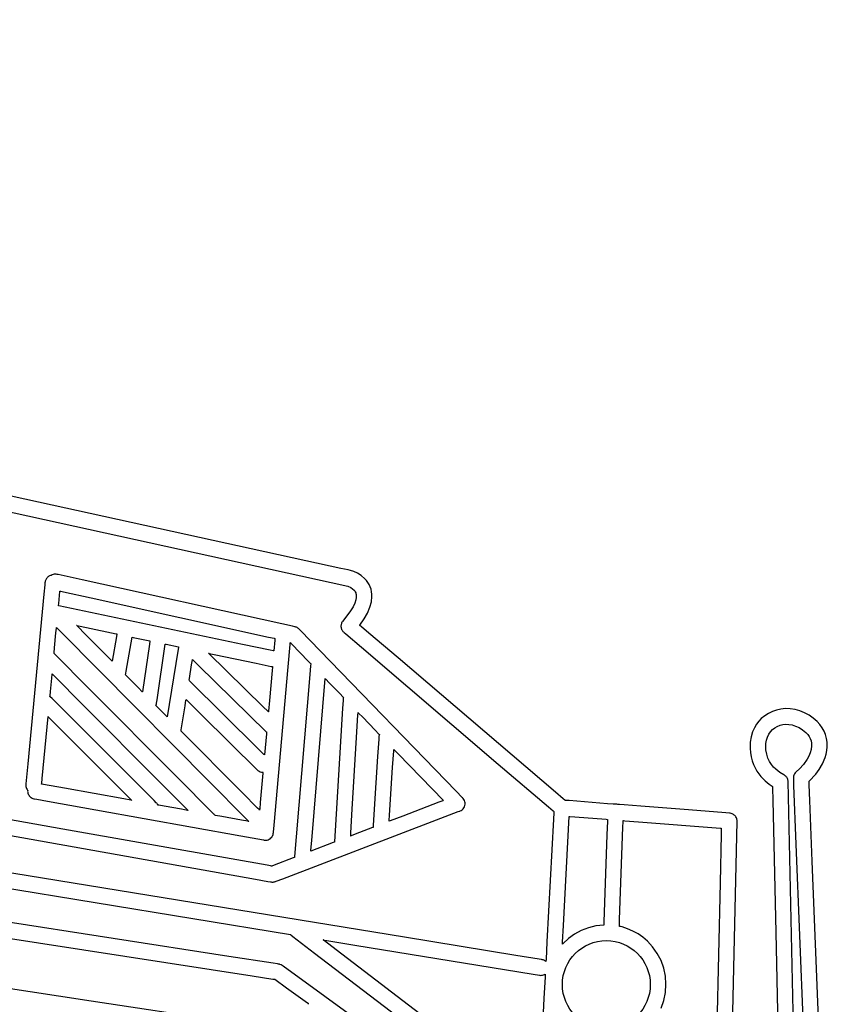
# Model space of a CAD drawing. Extents: x -74.1 to 10.8, y -36.7 to 44.6.
# Tile 119 of 199: x -39 to -36.8, y 28.6 to 31.2. Entities that reach past the tile are written whole.
import ezdxf

# ---------------------------------------------------------------- set-up
doc = ezdxf.new("R2010")
doc.units = 0

msp = doc.modelspace()

# ---------------------------------------------------------------- linework, layer by layer
at = {"layer": 'Layer 1', "color": 7, "linetype": 'CONTINUOUS'}
for p, q in [((-44.943725, 31.16923), (-38.082421, 29.665141)), ((-38.838658, 29.020151), (-47.21379, 30.507556)), ((-38.193351, 29.732681), (-39.172621, 29.947273)), ((-38.100667, 29.71237), (-38.193351, 29.732681)), ((-38.081005, 29.708062), (-38.100667, 29.71237)), ((-38.075213, 29.706698), (-38.081005, 29.708062)), ((-38.066375, 29.703712), (-38.075213, 29.706698)), ((-38.056665, 29.699168), (-38.066375, 29.703712)), ((-38.886435, 29.674378), (-38.886965, 29.668787)), ((-38.886299, 29.67576), (-38.886435, 29.674378)), ((-38.885917, 29.677973), (-38.886299, 29.67576)), ((-38.885312, 29.680088), (-38.885917, 29.677973)), ((-38.884498, 29.682096), (-38.885312, 29.680088)), ((-38.883488, 29.683986), (-38.884498, 29.682096)), ((-38.882296, 29.685748), (-38.883488, 29.683986)), ((-38.880935, 29.68737), (-38.882296, 29.685748)), ((-38.87942, 29.688843), (-38.880935, 29.68737)), ((-38.877764, 29.690155), (-38.87942, 29.688843)), ((-38.875982, 29.691297), (-38.877764, 29.690155)), ((-38.874086, 29.692257), (-38.875982, 29.691297)), ((-38.872091, 29.693025), (-38.874086, 29.692257)), ((-38.87001, 29.693591), (-38.872091, 29.693025)), ((-38.869958, 29.693623), (-38.869993, 29.693601)), ((-38.869681, 29.693795), (-38.869958, 29.693623)), ((-38.86737, 29.695014), (-38.869681, 29.693795)), ((-38.864917, 29.695939), (-38.86737, 29.695014)), ((-38.862348, 29.69655), (-38.864917, 29.695939)), ((-38.859693, 29.696832), (-38.862348, 29.69655)), ((-38.856978, 29.696764), (-38.859693, 29.696832)), ((-38.854254, 29.696336), (-38.856978, 29.696764)), ((-38.853776, 29.69623), (-38.854254, 29.696336)), ((-38.851676, 29.695768), (-38.853776, 29.69623)), ((-38.787447, 29.681618), (-38.851676, 29.695768)), ((-38.25719, 29.564799), (-38.787447, 29.681618)), ((-38.046765, 29.692953), (-38.056665, 29.699168)), ((-38.037359, 29.684956), (-38.046765, 29.692953)), ((-38.033054, 29.680254), (-38.037359, 29.684956)), ((-38.02913, 29.675065), (-38.033054, 29.680254)), ((-38.02567, 29.669374), (-38.02913, 29.675065)), ((-37.931407, 28.732754), (-43.653832, 29.667606)), ((-38.886965, 29.668787), (-38.889322, 29.643937)), ((-38.849857, 29.618758), (-38.846814, 29.650832)), ((-38.846814, 29.650832), (-38.846708, 29.651952)), ((-38.846708, 29.651952), (-38.846703, 29.652008)), ((-38.846659, 29.651998), (-38.846305, 29.65192)), ((-38.846305, 29.65192), (-38.84456, 29.651536)), ((-38.84456, 29.651536), (-38.837127, 29.649898)), ((-38.837127, 29.649898), (-38.76345, 29.633666)), ((-38.082421, 29.665141), (-38.074129, 29.661137)), ((-38.074129, 29.661137), (-38.069734, 29.65813)), ((-38.069734, 29.65813), (-38.065717, 29.654389)), ((-38.065717, 29.654389), (-38.063977, 29.652229)), ((-38.063977, 29.652229), (-38.062485, 29.649868)), ((-38.062485, 29.649868), (-38.06129, 29.6473)), ((-38.022761, 29.663168), (-38.02567, 29.669374)), ((-38.020574, 29.656751), (-38.022761, 29.663168)), ((-38.01913, 29.650434), (-38.020574, 29.656751)), ((-38.018315, 29.643942), (-38.01913, 29.650434)), ((-38.889322, 29.643937), (-38.932087, 29.192958)), ((-38.76345, 29.633666), (-38.292989, 29.530018)), ((-38.06111, 29.628453), (-38.063759, 29.620207)), ((-38.06129, 29.6473), (-38.060602, 29.645168)), ((-38.059937, 29.635305), (-38.06111, 29.628453)), ((-38.060602, 29.645168), (-38.06017, 29.643156)), ((-38.06017, 29.643156), (-38.059885, 29.640849)), ((-38.059885, 29.640849), (-38.059937, 29.635305)), ((-38.023648, 29.608909), (-38.019636, 29.623429)), ((-38.019636, 29.623429), (-38.018129, 29.637276)), ((-38.018129, 29.637276), (-38.018315, 29.643942)), ((-38.850393, 29.61311), (-38.850382, 29.613229)), ((-38.849569, 29.612909), (-38.850391, 29.613082)), ((-38.850382, 29.613229), (-38.850334, 29.613736)), ((-38.850334, 29.613736), (-38.849857, 29.618758)), ((-38.833119, 29.609456), (-38.849569, 29.612909)), ((-38.362054, 29.51057), (-38.833119, 29.609456)), ((-38.074893, 29.599197), (-38.095509, 29.572344)), ((-38.068236, 29.610483), (-38.074893, 29.599197)), ((-38.063759, 29.620207), (-38.068236, 29.610483)), ((-38.030157, 29.59373), (-38.023648, 29.608909)), ((-38.096747, 29.570759), (-38.097818, 29.569076)), ((-38.095509, 29.572344), (-38.096747, 29.570759)), ((-38.050649, 29.56145), (-38.03916, 29.577905)), ((-38.03916, 29.577905), (-38.030157, 29.59373)), ((-38.857202, 29.541315), (-38.856013, 29.553861)), ((-38.856013, 29.553861), (-38.855902, 29.555032)), ((-38.855902, 29.555032), (-38.855881, 29.555247)), ((-38.855865, 29.555245), (-38.855818, 29.555198)), ((-38.855818, 29.555198), (-38.855326, 29.554701)), ((-38.855326, 29.554701), (-38.852904, 29.552259)), ((-38.852904, 29.552259), (-38.842682, 29.541951)), ((-38.802184, 29.560292), (-38.802297, 29.560405)), ((-38.802263, 29.560405), (-38.802078, 29.560366)), ((-38.8005, 29.558593), (-38.802184, 29.560292)), ((-38.802078, 29.560366), (-38.801284, 29.560199)), ((-38.801284, 29.560199), (-38.793135, 29.558488)), ((-38.778575, 29.536485), (-38.8005, 29.558593)), ((-38.793135, 29.558488), (-38.722519, 29.543664)), ((-38.722519, 29.543664), (-38.697659, 29.538445)), ((-38.228964, 29.55858), (-38.25719, 29.564799)), ((-38.222975, 29.557261), (-38.228964, 29.55858)), ((-38.222412, 29.557137), (-38.222975, 29.557261)), ((-38.222276, 29.557107), (-38.222412, 29.557137)), ((-38.222001, 29.557045), (-38.222239, 29.557099)), ((-38.220077, 29.556498), (-38.222001, 29.557045)), ((-38.218222, 29.555773), (-38.220077, 29.556498)), ((-38.216448, 29.554877), (-38.218222, 29.555773)), ((-38.214768, 29.553816), (-38.216448, 29.554877)), ((-38.213192, 29.552597), (-38.214768, 29.553816)), ((-38.211747, 29.551241), (-38.213192, 29.552597)), ((-38.211675, 29.551166), (-38.211747, 29.551241)), ((-38.211329, 29.550809), (-38.211675, 29.551166)), ((-38.207363, 29.546717), (-38.211329, 29.550809)), ((-38.156468, 29.494197), (-38.207363, 29.546717)), ((-38.100364, 29.561607), (-38.100544, 29.559621)), ((-38.100544, 29.559621), (-38.100532, 29.557614)), ((-38.100532, 29.557614), (-38.100327, 29.55561)), ((-38.099998, 29.563558), (-38.100364, 29.561607)), ((-38.100327, 29.55561), (-38.099932, 29.553651)), ((-38.099448, 29.565462), (-38.099998, 29.563558)), ((-38.099932, 29.553651), (-38.099355, 29.551748)), ((-38.09872, 29.567305), (-38.099448, 29.565462)), ((-38.099355, 29.551748), (-38.098601, 29.549914)), ((-38.097818, 29.569076), (-38.09872, 29.567305)), ((-38.098601, 29.549914), (-38.097677, 29.548161)), ((-38.097677, 29.548161), (-38.096588, 29.546501)), ((-38.096588, 29.546501), (-38.095342, 29.544947)), ((-38.095342, 29.544947), (-38.093943, 29.543511)), ((-38.050706, 29.561374), (-38.050649, 29.56145)), ((-38.050616, 29.561297), (-38.050694, 29.561363)), ((-38.050254, 29.560988), (-38.050616, 29.561297)), ((-38.046133, 29.557474), (-38.050254, 29.560988)), ((-38.026158, 29.54044), (-38.046133, 29.557474)), ((-38.860976, 29.501491), (-38.857202, 29.541315)), ((-38.842682, 29.541951), (-38.745125, 29.443578)), ((-38.716304, 29.473692), (-38.778575, 29.536485)), ((-38.696696, 29.531787), (-38.708219, 29.465539)), ((-38.697659, 29.538445), (-38.695749, 29.538044)), ((-38.695733, 29.537323), (-38.696696, 29.531787)), ((-38.695749, 29.538044), (-38.695622, 29.538018)), ((-38.695639, 29.537862), (-38.695733, 29.537323)), ((-38.695617, 29.537987), (-38.695639, 29.537862)), ((-38.670436, 29.439613), (-38.65485, 29.529215)), ((-38.65485, 29.529215), (-38.65481, 29.529446)), ((-38.654796, 29.529446), (-38.65474, 29.529434)), ((-38.65474, 29.529434), (-38.654496, 29.529383)), ((-38.654496, 29.529383), (-38.651955, 29.52885)), ((-38.651955, 29.52885), (-38.608192, 29.519664)), ((-38.608197, 29.518735), (-38.609275, 29.511391)), ((-38.608094, 29.519438), (-38.608197, 29.518735)), ((-38.608192, 29.519664), (-38.608093, 29.519644)), ((-38.60807, 29.519601), (-38.608094, 29.519438)), ((-38.292989, 29.530018), (-38.277788, 29.526669)), ((-38.276166, 29.521383), (-38.278695, 29.493071)), ((-38.277788, 29.526669), (-38.275735, 29.526217)), ((-38.275784, 29.52566), (-38.276166, 29.521383)), ((-38.275745, 29.526092), (-38.275784, 29.52566)), ((-38.275736, 29.526193), (-38.275745, 29.526092)), ((-38.093943, 29.543511), (-38.093213, 29.542861)), ((-38.093213, 29.542861), (-38.093005, 29.542684)), ((-38.093005, 29.542684), (-38.092031, 29.541853)), ((-38.092031, 29.541853), (-38.087929, 29.538355)), ((-38.087929, 29.538355), (-38.046216, 29.502784)), ((-37.948645, 29.474339), (-38.026158, 29.54044)), ((-38.86222, 29.48837), (-38.860976, 29.501491)), ((-38.609275, 29.511391), (-38.62788, 29.384528)), ((-38.588926, 29.363008), (-38.567267, 29.510678)), ((-38.567267, 29.510678), (-38.567211, 29.511058)), ((-38.567201, 29.511061), (-38.567158, 29.511052)), ((-38.567158, 29.511052), (-38.566974, 29.511013)), ((-38.566974, 29.511013), (-38.56505, 29.510609)), ((-38.56505, 29.510609), (-38.531917, 29.503654)), ((-38.533637, 29.492283), (-38.561577, 29.317665)), ((-38.53202, 29.502391), (-38.533637, 29.492283)), ((-38.531865, 29.503359), (-38.53202, 29.502391)), ((-38.531917, 29.503654), (-38.531842, 29.503638)), ((-38.531829, 29.503583), (-38.531865, 29.503359)), ((-38.531822, 29.503628), (-38.531829, 29.503583)), ((-38.288283, 29.495084), (-38.362054, 29.51057)), ((-38.280841, 29.493521), (-38.288283, 29.495084)), ((-38.279093, 29.493155), (-38.280841, 29.493521)), ((-38.278739, 29.49308), (-38.279093, 29.493155)), ((-38.240622, 29.450974), (-38.23534, 29.510128)), ((-38.23534, 29.510128), (-38.234928, 29.514738)), ((-38.234928, 29.514738), (-38.234893, 29.51514)), ((-38.234893, 29.51514), (-38.234885, 29.515224)), ((-38.234868, 29.51522), (-38.234819, 29.515169)), ((-38.234819, 29.515169), (-38.234302, 29.514636)), ((-38.234302, 29.514636), (-38.231879, 29.512136)), ((-38.231879, 29.512136), (-38.186481, 29.465291)), ((-37.794313, 29.120483), (-38.156468, 29.494197)), ((-38.046216, 29.502784), (-37.682597, 29.192702)), ((-38.862387, 29.486603), (-38.862381, 29.486669)), ((-38.862306, 29.486512), (-38.862384, 29.486591)), ((-38.862381, 29.486669), (-38.86235, 29.486995)), ((-38.86235, 29.486995), (-38.86222, 29.48837)), ((-38.860974, 29.485173), (-38.862306, 29.486512)), ((-38.853709, 29.477869), (-38.860974, 29.485173)), ((-38.775892, 29.39963), (-38.853709, 29.477869)), ((-38.709118, 29.466446), (-38.716304, 29.473692)), ((-38.708418, 29.465741), (-38.709118, 29.466446)), ((-38.708256, 29.465577), (-38.708418, 29.465741)), ((-38.708223, 29.465543), (-38.708256, 29.465577)), ((-38.497159, 29.456531), (-38.49509, 29.469463)), ((-38.49509, 29.469463), (-38.494931, 29.470456)), ((-38.494931, 29.470456), (-38.49492, 29.470523)), ((-38.494885, 29.470494), (-38.494614, 29.470228)), ((-38.494614, 29.470228), (-38.493287, 29.468928)), ((-38.493287, 29.468928), (-38.478764, 29.454705)), ((-38.306804, 29.34461), (-38.452085, 29.486894)), ((-38.452077, 29.486892), (-38.452018, 29.48688)), ((-38.452018, 29.48688), (-38.451724, 29.486818)), ((-38.451724, 29.486818), (-38.450463, 29.486553)), ((-38.450463, 29.486553), (-38.437505, 29.483833)), ((-38.437505, 29.483833), (-38.325218, 29.460262)), ((-38.186481, 29.465291), (-38.180995, 29.45963)), ((-37.530459, 29.117726), (-37.948645, 29.474339)), ((-38.745125, 29.443578), (-38.449042, 29.145017)), ((-38.671356, 29.434329), (-38.670436, 29.439613)), ((-38.503038, 29.419801), (-38.497159, 29.456531)), ((-38.478764, 29.454705), (-38.29898, 29.278652)), ((-38.325218, 29.460262), (-38.285683, 29.451963)), ((-38.283348, 29.440961), (-38.290441, 29.361507)), ((-38.285683, 29.451963), (-38.282645, 29.451325)), ((-38.28253, 29.450131), (-38.283348, 29.440961)), ((-38.282645, 29.451325), (-38.282442, 29.451283)), ((-38.28245, 29.451024), (-38.28253, 29.450131)), ((-38.282431, 29.451232), (-38.28245, 29.451024)), ((-38.282428, 29.451274), (-38.282431, 29.451232)), ((-38.278204, 29.030051), (-38.240622, 29.450974)), ((-38.181231, 29.453866), (-38.183151, 29.430827)), ((-38.180821, 29.458779), (-38.181231, 29.453866)), ((-38.180995, 29.45963), (-38.180818, 29.459447)), ((-38.180782, 29.459247), (-38.180821, 29.458779)), ((-38.180818, 29.459447), (-38.180778, 29.459406)), ((-38.180773, 29.459362), (-38.180782, 29.459247)), ((-38.871976, 29.385495), (-38.868665, 29.420423)), ((-38.868665, 29.420423), (-38.867622, 29.431426)), ((-38.867622, 29.431426), (-38.867525, 29.432454)), ((-38.867525, 29.432454), (-38.867507, 29.432642)), ((-38.867495, 29.432643), (-38.867462, 29.43261)), ((-38.867462, 29.43261), (-38.867114, 29.432259)), ((-38.867114, 29.432259), (-38.8654, 29.430536)), ((-38.8654, 29.430536), (-38.858165, 29.423262)), ((-38.858165, 29.423262), (-38.789122, 29.353845)), ((-38.672597, 29.429618), (-38.67162, 29.432889)), ((-38.672448, 29.429468), (-38.672588, 29.429609)), ((-38.671685, 29.428699), (-38.672448, 29.429468)), ((-38.663515, 29.420461), (-38.671685, 29.428699)), ((-38.67162, 29.432889), (-38.671446, 29.433809)), ((-38.671446, 29.433809), (-38.671356, 29.434329)), ((-38.637581, 29.39431), (-38.663515, 29.420461)), ((-38.503798, 29.415053), (-38.503782, 29.415149)), ((-38.503782, 29.415149), (-38.503716, 29.415562)), ((-38.319897, 29.233167), (-38.503747, 29.414997)), ((-38.503716, 29.415562), (-38.503038, 29.419801)), ((-38.183151, 29.430827), (-38.219122, 28.999181)), ((-38.178128, 28.989351), (-38.14227, 29.419669)), ((-38.142264, 29.419663), (-38.142217, 29.419615)), ((-38.142217, 29.419615), (-38.141987, 29.419377)), ((-38.141987, 29.419377), (-38.141014, 29.418373)), ((-38.141014, 29.418373), (-38.131731, 29.408794)), ((-38.528884, 29.151284), (-38.775892, 29.39963)), ((-38.629036, 29.385693), (-38.637581, 29.39431)), ((-38.131731, 29.408794), (-38.103557, 29.37972)), ((-38.873214, 29.372436), (-38.873208, 29.372495)), ((-38.87316, 29.372374), (-38.873212, 29.372427)), ((-38.873208, 29.372495), (-38.873181, 29.37278)), ((-38.873181, 29.37278), (-38.873067, 29.373986)), ((-38.872272, 29.371486), (-38.87316, 29.372374)), ((-38.873067, 29.373986), (-38.871976, 29.385495)), ((-38.867429, 29.366644), (-38.872272, 29.371486)), ((-38.815555, 29.31477), (-38.867429, 29.366644)), ((-38.628141, 29.38479), (-38.629036, 29.385693)), ((-38.627929, 29.384577), (-38.628141, 29.38479)), ((-38.627885, 29.384533), (-38.627929, 29.384577)), ((-38.590203, 29.3543), (-38.588926, 29.363008)), ((-38.514603, 29.34751), (-38.512164, 29.362753)), ((-38.512164, 29.362753), (-38.511936, 29.364176)), ((-38.511936, 29.364176), (-38.511894, 29.364437)), ((-38.511869, 29.36443), (-38.511686, 29.364249)), ((-38.511686, 29.364249), (-38.510787, 29.36336)), ((-38.510787, 29.36336), (-38.506993, 29.359607)), ((-38.290441, 29.361507), (-38.292938, 29.333535)), ((-38.103557, 29.37972), (-38.094681, 29.370561)), ((-38.0949, 29.361682), (-38.096152, 29.340783)), ((-38.094777, 29.363742), (-38.0949, 29.361682)), ((-38.094651, 29.365356), (-38.094777, 29.363742)), ((-38.094681, 29.370561), (-38.093852, 29.369706)), ((-38.094269, 29.367488), (-38.094651, 29.365356)), ((-38.093691, 29.369539), (-38.094269, 29.367488)), ((-38.093852, 29.369706), (-38.0937, 29.369549)), ((-38.789122, 29.353845), (-38.579577, 29.143165)), ((-38.591829, 29.348173), (-38.591088, 29.350152)), ((-38.591728, 29.348072), (-38.591823, 29.348167)), ((-38.591212, 29.347552), (-38.591728, 29.348072)), ((-38.585685, 29.341977), (-38.591212, 29.347552)), ((-38.591088, 29.350152), (-38.590536, 29.352224)), ((-38.590536, 29.352224), (-38.590329, 29.353442)), ((-38.590329, 29.353442), (-38.590203, 29.3543)), ((-38.56814, 29.324284), (-38.585685, 29.341977)), ((-38.522346, 29.299126), (-38.514603, 29.34751)), ((-38.506993, 29.359607), (-38.47078, 29.323793)), ((-38.294664, 29.332721), (-38.306804, 29.34461)), ((-38.096152, 29.340783), (-38.117376, 28.986389)), ((-36.943623, 29.336206), (-36.954833, 29.332328)), ((-36.931997, 29.338762), (-36.943623, 29.336206)), ((-36.920125, 29.339925), (-36.931997, 29.338762)), ((-36.907659, 29.339563), (-36.920125, 29.339925)), ((-36.894767, 29.337516), (-36.907659, 29.339563)), ((-36.88189, 29.33389), (-36.894767, 29.337516)), ((-38.893856, 29.154767), (-38.878321, 29.31861)), ((-38.878311, 29.318601), (-38.878234, 29.318523)), ((-38.878234, 29.318523), (-38.877849, 29.318138)), ((-38.877849, 29.318138), (-38.876196, 29.316485)), ((-38.876196, 29.316485), (-38.85922, 29.299509)), ((-38.650895, 29.150113), (-38.815555, 29.31477)), ((-38.562359, 29.318454), (-38.56814, 29.324284)), ((-38.561753, 29.317843), (-38.562359, 29.318454)), ((-38.56161, 29.317698), (-38.561753, 29.317843)), ((-38.56158, 29.317669), (-38.56161, 29.317698)), ((-38.47078, 29.323793), (-38.320846, 29.175651)), ((-38.293482, 29.331563), (-38.294664, 29.332721)), ((-38.293206, 29.331294), (-38.293482, 29.331563)), ((-38.293151, 29.331239), (-38.293206, 29.331294)), ((-38.29313, 29.331386), (-38.293143, 29.331243)), ((-38.292938, 29.333535), (-38.29313, 29.331386)), ((-38.059064, 29.263098), (-38.055477, 29.323011)), ((-38.055477, 29.323011), (-38.055142, 29.328604)), ((-38.055142, 29.328604), (-38.055081, 29.32963)), ((-38.055081, 29.32963), (-38.055077, 29.32969)), ((-38.05507, 29.329686), (-38.055015, 29.329629)), ((-38.055015, 29.329629), (-38.054746, 29.329352)), ((-38.054746, 29.329352), (-38.05361, 29.32818)), ((-38.05361, 29.32818), (-38.04277, 29.316993)), ((-38.04277, 29.316993), (-38.009869, 29.283042)), ((-36.984265, 29.313486), (-36.991136, 29.306228)), ((-36.975324, 29.320897), (-36.984265, 29.313486)), ((-36.965457, 29.327201), (-36.975324, 29.320897)), ((-36.954833, 29.332328), (-36.965457, 29.327201)), ((-36.869308, 29.328804), (-36.88189, 29.33389)), ((-36.857303, 29.322378), (-36.869308, 29.328804)), ((-36.846157, 29.314733), (-36.857303, 29.322378)), ((-36.836152, 29.305987), (-36.846157, 29.314733)), ((-38.85922, 29.299509), (-38.712107, 29.152396)), ((-38.525164, 29.281514), (-38.524897, 29.283184)), ((-38.524897, 29.283184), (-38.522346, 29.299126)), ((-38.009869, 29.283042), (-37.999504, 29.272346)), ((-37.002547, 29.289129), (-37.007385, 29.27811)), ((-36.997004, 29.298474), (-37.002547, 29.289129)), ((-36.991136, 29.306228), (-36.997004, 29.298474)), ((-36.959972, 29.278547), (-36.954579, 29.28419)), ((-36.954579, 29.28419), (-36.948497, 29.288852)), ((-36.948497, 29.288852), (-36.941719, 29.292656)), ((-36.941719, 29.292656), (-36.934397, 29.295538)), ((-36.934397, 29.295538), (-36.926682, 29.297435)), ((-36.926682, 29.297435), (-36.918725, 29.298285)), ((-36.918725, 29.298285), (-36.910929, 29.298)), ((-36.910929, 29.298), (-36.902316, 29.29646)), ((-36.902316, 29.29646), (-36.893066, 29.293622)), ((-36.893066, 29.293622), (-36.883629, 29.289443)), ((-36.883629, 29.289443), (-36.874458, 29.283883)), ((-36.874458, 29.283883), (-36.866003, 29.2769)), ((-36.828767, 29.297843), (-36.836152, 29.305987)), ((-36.822552, 29.289248), (-36.828767, 29.297843)), ((-36.817473, 29.280198), (-36.822552, 29.289248)), ((-38.361729, 29.116148), (-38.525242, 29.281028)), ((-38.525241, 29.281038), (-38.525228, 29.281118)), ((-38.525228, 29.281118), (-38.525164, 29.281514)), ((-38.298347, 29.272939), (-38.30336, 29.216811)), ((-38.29898, 29.278652), (-38.298381, 29.278303)), ((-38.298381, 29.278303), (-38.298081, 29.278126)), ((-38.297941, 29.277478), (-38.298347, 29.272939)), ((-38.298081, 29.278126), (-38.297938, 29.278023)), ((-38.297904, 29.277893), (-38.297941, 29.277478)), ((-38.297938, 29.278023), (-38.297903, 29.277995)), ((-38.297897, 29.277978), (-38.297904, 29.277893)), ((-38.070451, 29.072922), (-38.059064, 29.263098)), ((-38.000224, 29.258721), (-38.003175, 29.212774)), ((-37.999915, 29.263536), (-38.000224, 29.258721)), ((-37.999842, 29.264676), (-37.999915, 29.263536)), ((-37.999827, 29.264908), (-37.999842, 29.264676)), ((-37.999593, 29.266852), (-37.999825, 29.264937)), ((-37.999174, 29.268698), (-37.999593, 29.266852)), ((-37.999504, 29.272346), (-37.998537, 29.271348)), ((-37.998348, 29.271154), (-37.999174, 29.268698)), ((-37.998537, 29.271348), (-37.998359, 29.271165)), ((-37.011137, 29.265335), (-37.013422, 29.250723)), ((-37.007385, 29.27811), (-37.011137, 29.265335)), ((-36.971924, 29.247082), (-36.970521, 29.256133)), ((-36.970521, 29.256133), (-36.968058, 29.264403)), ((-36.968058, 29.264403), (-36.964541, 29.271879)), ((-36.964541, 29.271879), (-36.959972, 29.278547)), ((-36.866003, 29.2769), (-36.861059, 29.271509)), ((-36.861059, 29.271509), (-36.857228, 29.266114)), ((-36.857228, 29.266114), (-36.854259, 29.260474)), ((-36.854259, 29.260474), (-36.852156, 29.254601)), ((-36.813552, 29.270737), (-36.817473, 29.280198)), ((-36.810808, 29.260914), (-36.813552, 29.270737)), ((-36.80926, 29.250772), (-36.810808, 29.260914)), ((-38.305032, 29.218464), (-38.319897, 29.233167)), ((-37.960438, 29.228129), (-37.960219, 29.231547)), ((-37.960219, 29.231547), (-37.960204, 29.231774)), ((-37.960197, 29.231785), (-37.960151, 29.231738)), ((-37.960151, 29.231738), (-37.959923, 29.231502)), ((-37.959923, 29.231502), (-37.958943, 29.230491)), ((-37.958943, 29.230491), (-37.948882, 29.220109)), ((-37.013422, 29.250723), (-37.013862, 29.234191)), ((-37.013862, 29.234191), (-37.013037, 29.223214)), ((-36.972265, 29.237265), (-36.971924, 29.247082)), ((-36.971871, 29.23015), (-36.972265, 29.237265)), ((-36.969927, 29.218635), (-36.971871, 29.23015)), ((-36.851724, 29.231482), (-36.854282, 29.222306)), ((-36.852156, 29.254601), (-36.850923, 29.248502)), ((-36.85059, 29.241009), (-36.851724, 29.231482)), ((-36.850923, 29.248502), (-36.85059, 29.241009)), ((-36.809977, 29.228481), (-36.809007, 29.238202)), ((-36.809007, 29.238202), (-36.80926, 29.250772)), ((-41.130616, 29.213179), (-38.234719, 28.740087)), ((-38.303673, 29.21712), (-38.305032, 29.218464)), ((-38.303395, 29.216845), (-38.303673, 29.21712)), ((-38.003175, 29.212774), (-38.01213, 29.073327)), ((-37.963295, 29.183638), (-37.960438, 29.228129)), ((-37.948882, 29.220109), (-37.828478, 29.095862)), ((-37.013037, 29.223214), (-37.011154, 29.211827)), ((-37.011154, 29.211827), (-37.00837, 29.201242)), ((-36.96662, 29.208346), (-36.969927, 29.218635)), ((-36.962255, 29.199247), (-36.96662, 29.208346)), ((-36.86245, 29.205422), (-36.872652, 29.191177)), ((-36.857959, 29.213585), (-36.86245, 29.205422)), ((-36.854282, 29.222306), (-36.857959, 29.213585)), ((-36.821629, 29.1933), (-36.81449, 29.21009)), ((-36.81449, 29.21009), (-36.811845, 29.2191)), ((-36.811845, 29.2191), (-36.809977, 29.228481)), ((-38.932087, 29.192958), (-38.937102, 29.140068)), ((-37.971409, 29.057262), (-37.963295, 29.183638)), ((-37.682597, 29.192702), (-37.549228, 29.07897)), ((-37.00837, 29.201242), (-37.004808, 29.191441)), ((-37.004808, 29.191441), (-36.995846, 29.174121)), ((-36.957136, 29.191299), (-36.962255, 29.199247)), ((-36.951569, 29.184465), (-36.957136, 29.191299)), ((-36.945858, 29.178708), (-36.951569, 29.184465)), ((-36.935225, 29.170273), (-36.945858, 29.178708)), ((-36.882447, 29.180392), (-36.891974, 29.171715)), ((-36.872652, 29.191177), (-36.882447, 29.180392)), ((-36.839914, 29.165484), (-36.830426, 29.178351)), ((-36.830426, 29.178351), (-36.821629, 29.1933)), ((-38.895154, 29.141077), (-38.893856, 29.154767)), ((-38.712107, 29.152396), (-38.660311, 29.1006)), ((-38.320846, 29.175651), (-38.317998, 29.173714)), ((-38.317998, 29.173714), (-38.314934, 29.172305)), ((-38.314934, 29.172305), (-38.311723, 29.17142)), ((-38.311723, 29.17142), (-38.308431, 29.171056)), ((-38.307679, 29.168447), (-38.309395, 29.149227)), ((-38.308431, 29.171056), (-38.307603, 29.171046)), ((-38.307499, 29.170461), (-38.307679, 29.168447)), ((-38.307603, 29.171046), (-38.307499, 29.171047)), ((-38.307499, 29.171047), (-38.307448, 29.171047)), ((-38.307457, 29.170938), (-38.307499, 29.170461)), ((-38.307448, 29.171035), (-38.307457, 29.170938)), ((-36.995846, 29.174121), (-36.985258, 29.159726)), ((-36.985258, 29.159726), (-36.974034, 29.148111)), ((-36.92435, 29.164065), (-36.935225, 29.170273)), ((-36.922569, 29.163033), (-36.92435, 29.164065)), ((-36.920915, 29.161842), (-36.922569, 29.163033)), ((-36.919395, 29.160506), (-36.920915, 29.161842)), ((-36.918019, 29.159035), (-36.919395, 29.160506)), ((-36.916794, 29.157443), (-36.918019, 29.159035)), ((-36.915727, 29.155741), (-36.916794, 29.157443)), ((-36.914829, 29.153941), (-36.915727, 29.155741)), ((-36.914105, 29.152056), (-36.914829, 29.153941)), ((-36.913565, 29.150097), (-36.914105, 29.152056)), ((-36.899145, 29.157004), (-36.899161, 29.155301)), ((-36.899161, 29.155301), (-36.899131, 29.154523)), ((-36.898701, 29.160344), (-36.899145, 29.157004)), ((-36.899131, 29.154523), (-36.898996, 29.15109)), ((-36.897731, 29.163547), (-36.898701, 29.160344)), ((-36.896267, 29.166551), (-36.897731, 29.163547)), ((-36.894337, 29.169294), (-36.896267, 29.166551)), ((-36.891974, 29.171715), (-36.894337, 29.169294)), ((-36.857095, 29.146953), (-36.839914, 29.165484)), ((-38.937272, 29.138272), (-38.937353, 29.135476)), ((-38.937353, 29.135476), (-38.937061, 29.132722)), ((-38.937246, 29.138544), (-38.937272, 29.138272)), ((-38.937102, 29.140068), (-38.937246, 29.138544)), ((-38.937061, 29.132722), (-38.936416, 29.130077)), ((-38.936416, 29.130077), (-38.935441, 29.127568)), ((-38.935441, 29.127568), (-38.934159, 29.12522)), ((-38.895316, 29.13937), (-38.89531, 29.139433)), ((-38.89531, 29.139433), (-38.895281, 29.139743)), ((-38.89501, 29.139307), (-38.895296, 29.139358)), ((-38.895281, 29.139743), (-38.895154, 29.141077)), ((-38.890727, 29.138537), (-38.89501, 29.139307)), ((-38.834975, 29.128511), (-38.890727, 29.138537)), ((-38.676611, 29.100033), (-38.834975, 29.128511)), ((-38.596641, 29.095859), (-38.650895, 29.150113)), ((-38.579577, 29.143165), (-38.513561, 29.076792)), ((-38.447497, 29.069456), (-38.528884, 29.151284)), ((-38.449042, 29.145017), (-38.355763, 29.050958)), ((-38.309395, 29.149227), (-38.314603, 29.090895)), ((-36.974034, 29.148111), (-36.963163, 29.139136)), ((-36.963163, 29.139136), (-36.958169, 29.135593)), ((-36.958169, 29.135593), (-36.955837, 29.13405)), ((-36.955837, 29.13405), (-36.954719, 29.133335)), ((-36.954719, 29.133335), (-36.954581, 29.133248)), ((-36.954581, 29.133248), (-36.954513, 29.133205)), ((-36.954513, 29.133205), (-36.954463, 29.133173)), ((-36.954462, 29.133127), (-36.954458, 29.132947)), ((-36.954458, 29.132947), (-36.954441, 29.13218)), ((-36.954441, 29.13218), (-36.954372, 29.129061)), ((-36.954372, 29.129061), (-36.953662, 29.096936)), ((-36.913217, 29.148077), (-36.913565, 29.150097)), ((-36.913069, 29.146008), (-36.913217, 29.148077)), ((-36.890557, 28.126635), (-36.913069, 29.146008)), ((-36.898996, 29.15109), (-36.89839, 29.135706)), ((-36.89839, 29.135706), (-36.892262, 28.980143)), ((-36.857132, 29.146917), (-36.857095, 29.146953)), ((-36.857125, 29.146736), (-36.857131, 29.146893)), ((-36.857095, 29.145991), (-36.857125, 29.146736)), ((-36.85676, 29.137462), (-36.857095, 29.145991)), ((-36.855128, 29.09603), (-36.85676, 29.137462)), ((-38.397851, 28.681996), (-41.17409, 29.110757)), ((-38.934159, 29.12522), (-38.932595, 29.123059)), ((-38.932595, 29.123059), (-38.932488, 29.122931)), ((-38.932488, 29.122931), (-38.932435, 29.122867)), ((-38.932435, 29.122867), (-38.932408, 29.122835)), ((-38.932384, 29.122807), (-38.932434, 29.120233)), ((-38.932434, 29.120233), (-38.932175, 29.117717)), ((-38.932175, 29.117717), (-38.931623, 29.115282)), ((-38.931623, 29.115282), (-38.930793, 29.112949)), ((-38.930793, 29.112949), (-38.9297, 29.110743)), ((-38.9297, 29.110743), (-38.928359, 29.108686)), ((-38.928359, 29.108686), (-38.926785, 29.1068)), ((-38.926785, 29.1068), (-38.924993, 29.105109)), ((-38.924993, 29.105109), (-38.922998, 29.103635)), ((-38.922998, 29.103635), (-38.920815, 29.102402)), ((-38.920815, 29.102402), (-38.918459, 29.101431)), ((-38.918459, 29.101431), (-38.915946, 29.100746)), ((-38.915946, 29.100746), (-38.914369, 29.100455)), ((-38.914369, 29.100455), (-38.908009, 29.099311)), ((-38.908009, 29.099311), (-38.879739, 29.094228)), ((-38.658335, 29.096746), (-38.676611, 29.100033)), ((-38.660311, 29.1006), (-38.656331, 29.09662)), ((-38.321826, 29.075912), (-38.361729, 29.116148)), ((-37.778574, 29.104242), (-37.794313, 29.120483)), ((-37.777048, 29.102667), (-37.778574, 29.104242)), ((-37.776554, 29.102158), (-37.777048, 29.102667)), ((-37.775971, 29.101528), (-37.776554, 29.102158)), ((-37.773931, 29.098819), (-37.775971, 29.101528)), ((-37.510202, 29.100451), (-37.530459, 29.117726)), ((-37.50592, 29.096801), (-37.510202, 29.100451)), ((-38.879739, 29.094228), (-38.36671, 29.001973)), ((-38.656554, 29.096426), (-38.658335, 29.096746)), ((-38.65614, 29.096352), (-38.656554, 29.096426)), ((-38.656331, 29.09662), (-38.656065, 29.096355)), ((-38.656056, 29.096337), (-38.65614, 29.096352)), ((-38.590956, 29.090174), (-38.596641, 29.095859)), ((-38.58961, 29.088828), (-38.590956, 29.090174)), ((-38.589335, 29.088554), (-38.58961, 29.088828)), ((-38.588192, 29.087209), (-38.589301, 29.08852)), ((-38.58728, 29.085796), (-38.588192, 29.087209)), ((-38.586148, 29.083768), (-38.58728, 29.085796)), ((-38.585882, 29.08372), (-38.586132, 29.083765)), ((-38.584519, 29.083475), (-38.585882, 29.08372)), ((-38.569911, 29.080848), (-38.584519, 29.083475)), ((-38.523543, 29.072509), (-38.569911, 29.080848)), ((-38.513561, 29.076792), (-38.507399, 29.070596)), ((-38.317644, 29.071696), (-38.321826, 29.075912)), ((-38.314603, 29.090895), (-38.316244, 29.072518)), ((-38.01213, 29.073327), (-38.014951, 29.029395)), ((-37.840852, 29.091135), (-37.936147, 29.054725)), ((-37.829855, 29.095336), (-37.840852, 29.091135)), ((-37.828784, 29.095745), (-37.829855, 29.095336)), ((-37.828535, 29.095841), (-37.828784, 29.095745)), ((-37.828485, 29.09586), (-37.828535, 29.095841)), ((-37.778404, 29.071503), (-37.775988, 29.073809)), ((-37.775988, 29.073809), (-37.773973, 29.076469)), ((-37.773973, 29.076469), (-37.772401, 29.079434)), ((-37.772372, 29.095849), (-37.773931, 29.098819)), ((-37.772401, 29.079434), (-37.771316, 29.082653)), ((-37.771313, 29.092684), (-37.772372, 29.095849)), ((-37.771316, 29.082653), (-37.770767, 29.086022)), ((-37.770772, 29.089387), (-37.771313, 29.092684)), ((-37.770767, 29.086022), (-37.770772, 29.089387)), ((-37.549228, 29.07897), (-37.537037, 29.068574)), ((-37.505516, 29.096456), (-37.50592, 29.096801)), ((-37.505417, 29.096371), (-37.505516, 29.096456)), ((-37.505342, 29.096343), (-37.505387, 29.096346)), ((-37.505056, 29.096321), (-37.505342, 29.096343)), ((-37.494487, 29.095495), (-37.505056, 29.096321)), ((-37.392367, 29.087517), (-37.494487, 29.095495)), ((-37.377464, 29.086353), (-37.392367, 29.087517)), ((-37.372864, 29.086459), (-37.377464, 29.086353)), ((-37.370018, 29.086472), (-37.372864, 29.086459)), ((-37.368245, 29.086247), (-37.370018, 29.086472)), ((-37.364858, 29.085368), (-37.368245, 29.086247)), ((-37.364705, 29.085355), (-37.364841, 29.085365)), ((-37.363987, 29.085299), (-37.364705, 29.085355)), ((-37.360848, 29.085053), (-37.363987, 29.085299)), ((-37.348394, 29.08408), (-37.360848, 29.085053)), ((-37.303885, 29.080603), (-37.348394, 29.08408)), ((-37.177327, 29.070715), (-37.303885, 29.080603)), ((-36.953662, 29.096936), (-36.945908, 28.745815)), ((-36.84879, 28.935133), (-36.855128, 29.09603)), ((-39.343768, 29.067537), (-38.327714, 28.887088)), ((-38.508266, 29.069761), (-38.523543, 29.072509)), ((-38.506665, 29.069474), (-38.508266, 29.069761)), ((-38.507399, 29.070596), (-38.506269, 29.06946)), ((-38.506286, 29.069405), (-38.506665, 29.069474)), ((-38.506209, 29.069391), (-38.506286, 29.069405)), ((-38.506269, 29.06946), (-38.506202, 29.069393)), ((-38.438969, 29.060882), (-38.447497, 29.069456)), ((-38.436949, 29.058851), (-38.438969, 29.060882)), ((-38.436538, 29.058437), (-38.436949, 29.058851)), ((-38.436499, 29.058399), (-38.436538, 29.058437)), ((-38.436222, 29.058074), (-38.436486, 29.058386)), ((-38.436005, 29.057738), (-38.436222, 29.058074)), ((-38.435797, 29.057369), (-38.436005, 29.057738)), ((-38.435585, 29.057001), (-38.435797, 29.057369)), ((-38.435337, 29.05665), (-38.435585, 29.057001)), ((-38.435038, 29.056596), (-38.435319, 29.056646)), ((-38.433503, 29.05632), (-38.435038, 29.056596)), ((-38.417063, 29.053363), (-38.433503, 29.05632)), ((-38.36488, 29.043979), (-38.417063, 29.053363)), ((-38.355763, 29.050958), (-38.347056, 29.042178)), ((-38.316654, 29.070697), (-38.317644, 29.071696)), ((-38.316452, 29.070494), (-38.316654, 29.070697)), ((-38.316397, 29.070803), (-38.316426, 29.070488)), ((-38.316244, 29.072518), (-38.316397, 29.070803)), ((-38.074203, 29.010261), (-38.070451, 29.072922)), ((-37.972345, 29.042677), (-37.971409, 29.057262)), ((-37.936147, 29.054725), (-37.969699, 29.041906)), ((-37.846612, 29.044332), (-37.789109, 29.066303)), ((-37.789109, 29.066303), (-37.784601, 29.068025)), ((-37.784601, 29.068025), (-37.784202, 29.068178)), ((-37.784202, 29.068178), (-37.781177, 29.069602)), ((-37.781177, 29.069602), (-37.778404, 29.071503)), ((-37.537037, 29.068574), (-37.535136, 29.066953)), ((-37.535322, 29.0629), (-37.536213, 29.046093)), ((-37.535132, 29.066478), (-37.535322, 29.0629)), ((-37.535114, 29.066819), (-37.535132, 29.066478)), ((-37.53511, 29.066903), (-37.535114, 29.066819)), ((-37.509457, 28.763809), (-37.494085, 29.053669)), ((-37.494077, 29.053669), (-37.494014, 29.053664)), ((-37.494014, 29.053664), (-37.493705, 29.05364)), ((-37.493705, 29.05364), (-37.492388, 29.053537)), ((-37.492388, 29.053537), (-37.479335, 29.052517)), ((-37.479335, 29.052517), (-37.395984, 29.046007)), ((-37.078532, 29.062997), (-37.177327, 29.070715)), ((-37.069115, 29.062261), (-37.078532, 29.062997)), ((-37.066585, 29.062034), (-37.069115, 29.062261)), ((-37.06422, 29.061584), (-37.066585, 29.062034)), ((-37.061962, 29.060879), (-37.06422, 29.061584)), ((-37.059827, 29.059934), (-37.061962, 29.060879)), ((-37.057829, 29.058767), (-37.059827, 29.059934)), ((-37.055983, 29.057393), (-37.057829, 29.058767)), ((-37.054304, 29.05583), (-37.055983, 29.057393)), ((-37.052807, 29.054094), (-37.054304, 29.05583)), ((-37.051507, 29.052201), (-37.052807, 29.054094)), ((-37.050419, 29.050168), (-37.051507, 29.052201)), ((-37.049558, 29.048011), (-37.050419, 29.050168)), ((-37.048939, 29.045747), (-37.049558, 29.048011)), ((-38.347686, 29.040887), (-38.36488, 29.043979)), ((-38.345885, 29.040563), (-38.347686, 29.040887)), ((-38.347056, 29.042178), (-38.345459, 29.040568)), ((-38.345458, 29.040486), (-38.345885, 29.040563)), ((-38.345459, 29.040568), (-38.345364, 29.040473)), ((-38.345371, 29.04047), (-38.345458, 29.040486)), ((-38.279838, 29.011759), (-38.278204, 29.030051)), ((-38.254937, 28.888321), (-37.846612, 29.044332)), ((-38.016803, 29.023909), (-38.028162, 29.019569)), ((-38.015612, 29.024364), (-38.016803, 29.023909)), ((-38.01533, 29.024471), (-38.015612, 29.024364)), ((-38.015273, 29.024493), (-38.01533, 29.024471)), ((-38.015263, 29.024543), (-38.015266, 29.024498)), ((-38.015215, 29.025295), (-38.015263, 29.024543)), ((-38.014951, 29.029395), (-38.015215, 29.025295)), ((-37.972462, 29.040859), (-37.972458, 29.040926)), ((-37.972458, 29.040926), (-37.972437, 29.041257)), ((-37.972278, 29.040921), (-37.97245, 29.040855)), ((-37.972437, 29.041257), (-37.972345, 29.042677)), ((-37.969699, 29.041906), (-37.972278, 29.040921)), ((-37.536213, 29.046093), (-37.55347, 28.720646)), ((-37.395984, 29.046007), (-37.393074, 29.045779)), ((-37.393089, 29.041064), (-37.394338, 29.004877)), ((-37.392964, 29.044715), (-37.393089, 29.041064)), ((-37.393074, 29.045779), (-37.392928, 29.045768)), ((-37.392934, 29.045572), (-37.392964, 29.044715)), ((-37.392928, 29.045746), (-37.392934, 29.045572)), ((-37.36039, 28.780297), (-37.351947, 29.025164)), ((-37.351947, 29.025164), (-37.351464, 29.039162)), ((-37.351464, 29.039162), (-37.351361, 29.04215)), ((-37.351361, 29.04215), (-37.351352, 29.042432)), ((-37.351352, 29.042432), (-37.351349, 29.0425)), ((-37.351326, 29.042518), (-37.351258, 29.042513)), ((-37.351258, 29.042513), (-37.350537, 29.042456)), ((-37.350537, 29.042456), (-37.347049, 29.042184)), ((-37.347049, 29.042184), (-37.310553, 29.039332)), ((-37.310553, 29.039332), (-37.092733, 29.022314)), ((-37.092733, 29.022314), (-37.09065, 29.022152)), ((-37.09065, 29.022152), (-37.090589, 29.022147)), ((-37.09058, 29.021827), (-37.090636, 29.019274)), ((-37.090575, 29.022068), (-37.09058, 29.021827)), ((-37.090573, 29.022127), (-37.090575, 29.022068)), ((-37.061767, 28.434419), (-37.048485, 29.040963)), ((-37.048576, 29.043392), (-37.048939, 29.045747)), ((-37.048485, 29.040963), (-37.048576, 29.043392)), ((-38.391638, 28.940761), (-38.838658, 29.020151)), ((-38.36671, 29.001973), (-38.306543, 28.991154)), ((-38.288438, 28.994516), (-38.286259, 28.996364)), ((-38.286259, 28.996364), (-38.284372, 28.99847)), ((-38.284372, 28.99847), (-38.282794, 29.0008)), ((-38.282794, 29.0008), (-38.281546, 29.003319)), ((-38.281546, 29.003319), (-38.280646, 29.005992)), ((-38.280646, 29.005992), (-38.280113, 29.008787)), ((-38.280113, 29.008787), (-38.280043, 29.009455)), ((-38.280043, 29.009455), (-38.280035, 29.009554)), ((-38.280035, 29.009554), (-38.279996, 29.009985)), ((-38.279996, 29.009985), (-38.279838, 29.011759)), ((-38.219122, 28.999181), (-38.223469, 28.947023)), ((-38.074708, 29.001823), (-38.074689, 29.00214)), ((-38.074513, 29.001859), (-38.074699, 29.001788)), ((-38.074689, 29.00214), (-38.074596, 29.003695)), ((-38.074596, 29.003695), (-38.074203, 29.010261)), ((-38.073499, 29.002246), (-38.074513, 29.001859)), ((-38.062638, 29.006396), (-38.073499, 29.002246)), ((-38.028162, 29.019569), (-38.062638, 29.006396)), ((-37.394338, 29.004877), (-37.402308, 28.773806)), ((-37.090907, 29.006907), (-37.093742, 28.8774)), ((-37.090636, 29.019274), (-37.090907, 29.006907)), ((-38.306543, 28.991154), (-38.30481, 28.990842)), ((-38.30481, 28.990842), (-38.304501, 28.990787)), ((-38.304501, 28.990787), (-38.301701, 28.990474)), ((-38.301701, 28.990474), (-38.298875, 28.990543)), ((-38.298875, 28.990543), (-38.296098, 28.990991)), ((-38.296098, 28.990991), (-38.293407, 28.991809)), ((-38.293407, 28.991809), (-38.290841, 28.992987)), ((-38.290841, 28.992987), (-38.288438, 28.994516)), ((-38.121279, 28.983994), (-38.180288, 28.961443)), ((-38.180203, 28.964441), (-38.178128, 28.989351)), ((-38.117853, 28.985303), (-38.121279, 28.983994)), ((-38.117525, 28.985429), (-38.117853, 28.985303)), ((-38.117448, 28.985458), (-38.117525, 28.985429)), ((-38.117376, 28.986389), (-38.11743, 28.985476)), ((-36.892262, 28.980143), (-36.855533, 28.047704)), ((-38.227002, 28.943596), (-38.277895, 28.924154)), ((-38.224293, 28.944631), (-38.227002, 28.943596)), ((-38.223718, 28.944851), (-38.224293, 28.944631)), ((-38.223664, 28.944872), (-38.223718, 28.944851)), ((-38.223641, 28.944954), (-38.223647, 28.944884)), ((-38.22361, 28.945334), (-38.223641, 28.944954)), ((-38.223469, 28.947023), (-38.22361, 28.945334)), ((-38.180458, 28.961392), (-38.180448, 28.961503)), ((-38.180448, 28.961503), (-38.180402, 28.962056)), ((-38.180288, 28.961443), (-38.18042, 28.961393)), ((-38.180402, 28.962056), (-38.180203, 28.964441)), ((-38.296326, 28.923833), (-38.391638, 28.940761)), ((-38.287245, 28.922221), (-38.296326, 28.923833)), ((-38.285005, 28.921823), (-38.287245, 28.922221)), ((-38.284467, 28.921727), (-38.285005, 28.921823)), ((-38.284345, 28.921706), (-38.284467, 28.921727)), ((-38.284261, 28.921722), (-38.284307, 28.921705)), ((-38.28406, 28.921799), (-38.284261, 28.921722)), ((-38.277895, 28.924154), (-38.28406, 28.921799)), ((-36.81458, 28.066637), (-36.84879, 28.935133)), ((-38.76389, 28.563436), (-40.860148, 28.880584)), ((-38.327714, 28.887088), (-38.294795, 28.881242)), ((-38.294795, 28.881242), (-38.287403, 28.879929)), ((-38.287403, 28.879929), (-38.28603, 28.879685)), ((-38.28603, 28.879685), (-38.285932, 28.879668)), ((-38.285919, 28.879665), (-38.284084, 28.879423)), ((-38.284084, 28.879423), (-38.282241, 28.879344)), ((-38.282241, 28.879344), (-38.280402, 28.879428)), ((-38.280402, 28.879428), (-38.278579, 28.879674)), ((-38.278579, 28.879674), (-38.276781, 28.880081)), ((-38.276781, 28.880081), (-38.27502, 28.880649)), ((-38.27502, 28.880649), (-38.274822, 28.880723)), ((-38.274822, 28.880723), (-38.274731, 28.880758)), ((-38.274731, 28.880758), (-38.274322, 28.880915)), ((-38.274322, 28.880915), (-38.27262, 28.881565)), ((-38.27262, 28.881565), (-38.254937, 28.888321)), ((-37.093742, 28.8774), (-37.110672, 28.104185)), ((-37.511779, 28.720022), (-37.509457, 28.763809)), ((-37.423468, 28.763039), (-37.443428, 28.758128)), ((-37.4026, 28.765331), (-37.423468, 28.763039)), ((-37.402586, 28.765736), (-37.4026, 28.765333)), ((-37.402308, 28.773806), (-37.402586, 28.765736)), ((-37.361144, 28.76178), (-37.361024, 28.762545)), ((-37.361059, 28.761761), (-37.361118, 28.761774)), ((-37.36094, 28.761734), (-37.361059, 28.761761)), ((-37.361024, 28.762545), (-37.361, 28.762739)), ((-37.361, 28.762739), (-37.360993, 28.762837)), ((-37.360993, 28.762837), (-37.36099, 28.762887)), ((-37.360989, 28.762907), (-37.360987, 28.762978)), ((-37.360987, 28.762978), (-37.360977, 28.763265)), ((-37.360977, 28.763265), (-37.360874, 28.766269)), ((-37.360703, 28.761681), (-37.36094, 28.761734)), ((-37.360874, 28.766269), (-37.36039, 28.780297)), ((-37.359756, 28.761465), (-37.360703, 28.761681)), ((-37.357865, 28.761016), (-37.359756, 28.761465)), ((-37.354106, 28.760051), (-37.357865, 28.761016)), ((-37.339375, 28.75529), (-37.354106, 28.760051)), ((-39.014714, 28.735114), (-38.336574, 28.630369)), ((-38.234684, 28.74006), (-38.234578, 28.739979)), ((-38.234578, 28.739979), (-38.233444, 28.739112)), ((-38.233444, 28.739112), (-38.227943, 28.734909)), ((-38.227943, 28.734909), (-38.170309, 28.690874)), ((-37.479924, 28.741159), (-37.496105, 28.729455)), ((-37.462306, 28.750776), (-37.479924, 28.741159)), ((-37.443428, 28.758128), (-37.462306, 28.750776)), ((-37.325201, 28.749116), (-37.339375, 28.75529)), ((-37.311673, 28.741556), (-37.325201, 28.749116)), ((-37.298881, 28.732637), (-37.311673, 28.741556)), ((-36.945908, 28.745815), (-36.935846, 28.290149)), ((-38.147322, 28.725752), (-38.147377, 28.725795)), ((-38.147375, 28.72582), (-38.147019, 28.725761)), ((-38.147101, 28.725583), (-38.147322, 28.725752)), ((-38.146658, 28.725245), (-38.147101, 28.725583)), ((-38.147019, 28.725761), (-38.145262, 28.725474)), ((-38.145768, 28.724565), (-38.146658, 28.725245)), ((-38.143974, 28.723194), (-38.145768, 28.724565)), ((-38.145262, 28.725474), (-38.13778, 28.724252)), ((-38.112972, 28.699507), (-38.143974, 28.723194)), ((-38.13778, 28.724252), (-38.063617, 28.712136)), ((-38.063617, 28.712136), (-37.590041, 28.634767)), ((-37.636356, 28.684552), (-37.931407, 28.732754)), ((-37.55347, 28.720646), (-37.555952, 28.673835)), ((-37.512079, 28.714357), (-37.512068, 28.714567)), ((-37.512068, 28.714567), (-37.512013, 28.715604)), ((-37.511949, 28.714474), (-37.512054, 28.714359)), ((-37.512013, 28.715604), (-37.511779, 28.720022)), ((-37.511525, 28.714932), (-37.511949, 28.714474)), ((-37.510672, 28.715842), (-37.511525, 28.714932)), ((-37.496105, 28.729455), (-37.510672, 28.715842)), ((-37.286914, 28.722388), (-37.298881, 28.732637)), ((-37.273114, 28.707578), (-37.286914, 28.722388)), ((-37.260558, 28.689953), (-37.273114, 28.707578)), ((-38.280127, 28.663812), (-38.397851, 28.681996)), ((-38.170309, 28.690874), (-37.826128, 28.427905)), ((-37.836419, 28.488198), (-38.112972, 28.699507)), ((-37.573742, 28.674323), (-37.636356, 28.684552)), ((-37.250611, 28.670936), (-37.260558, 28.689953)), ((-38.268714, 28.66205), (-38.280127, 28.663812)), ((-38.265958, 28.661624), (-38.268714, 28.66205)), ((-38.265337, 28.661528), (-38.265958, 28.661624)), ((-38.26483, 28.661446), (-38.265337, 28.661528)), ((-38.264009, 28.661287), (-38.26483, 28.661446)), ((-38.262393, 28.660872), (-38.264009, 28.661287)), ((-38.259294, 28.659664), (-38.262393, 28.660872)), ((-38.256419, 28.657973), (-38.259294, 28.659664)), ((-38.254029, 28.65629), (-38.256419, 28.657973)), ((-38.009186, 28.478463), (-38.254029, 28.65629)), ((-37.567822, 28.673356), (-37.573742, 28.674323)), ((-37.566378, 28.67312), (-37.567822, 28.673356)), ((-37.56604, 28.673065), (-37.566378, 28.67312)), ((-37.565867, 28.673037), (-37.56604, 28.673065)), ((-37.565426, 28.672958), (-37.565867, 28.673037)), ((-37.563708, 28.672549), (-37.565426, 28.672958)), ((-37.562062, 28.671999), (-37.563708, 28.672549)), ((-37.558991, 28.670516), (-37.562062, 28.671999)), ((-37.556231, 28.668591), (-37.558991, 28.670516)), ((-37.556226, 28.668672), (-37.55623, 28.668604)), ((-37.556181, 28.669517), (-37.556226, 28.668672)), ((-37.555952, 28.673835), (-37.556181, 28.669517)), ((-37.243368, 28.650759), (-37.250611, 28.670936)), ((-38.336574, 28.630369), (-38.281556, 28.621871)), ((-37.590041, 28.634767), (-37.573503, 28.632065)), ((-37.573503, 28.632065), (-37.572676, 28.63193)), ((-37.572657, 28.631927), (-37.570058, 28.631673)), ((-37.570058, 28.631673), (-37.567509, 28.631748)), ((-37.567509, 28.631748), (-37.565029, 28.632133)), ((-37.565029, 28.632133), (-37.562639, 28.632807)), ((-37.562639, 28.632807), (-37.560358, 28.633752)), ((-37.560358, 28.633752), (-37.558209, 28.634949)), ((-37.558094, 28.633413), (-37.558401, 28.627637)), ((-37.558209, 28.634949), (-37.558079, 28.635031)), ((-37.558022, 28.63477), (-37.558094, 28.633413)), ((-37.558079, 28.635031), (-37.558015, 28.635073)), ((-37.558008, 28.635045), (-37.558022, 28.63477)), ((-37.238924, 28.629653), (-37.243368, 28.650759)), ((-37.237377, 28.60785), (-37.238924, 28.629653)), ((-38.281556, 28.621871), (-38.277143, 28.62119)), ((-38.277143, 28.62119), (-38.276423, 28.621078)), ((-38.276398, 28.621074), (-38.244748, 28.598627)), ((-37.558401, 28.627637), (-37.561438, 28.570375)), ((-37.238792, 28.58602), (-37.237377, 28.60785)), ((-38.244748, 28.598627), (-38.189477, 28.559074)), ((-37.243107, 28.564877), (-37.238792, 28.58602)), ((-38.412775, 28.510313), (-38.76389, 28.563436)), ((-38.189477, 28.559074), (-38.187478, 28.557635)), ((-38.187478, 28.557635), (-38.187352, 28.557545)), ((-38.187352, 28.557545), (-38.187289, 28.557499)), ((-38.187274, 28.557488), (-38.187182, 28.554799)), ((-38.187182, 28.554799), (-38.187176, 28.554756)), ((-37.561438, 28.570375), (-37.581541, 28.191319)), ((-37.250227, 28.544652), (-37.243107, 28.564877))]:
    msp.add_line(p, q, dxfattribs=at)
msp.add_circle((-37.395704, 28.607341), 0.116671, dxfattribs=at)

doc.saveas('drawing.dxf')
